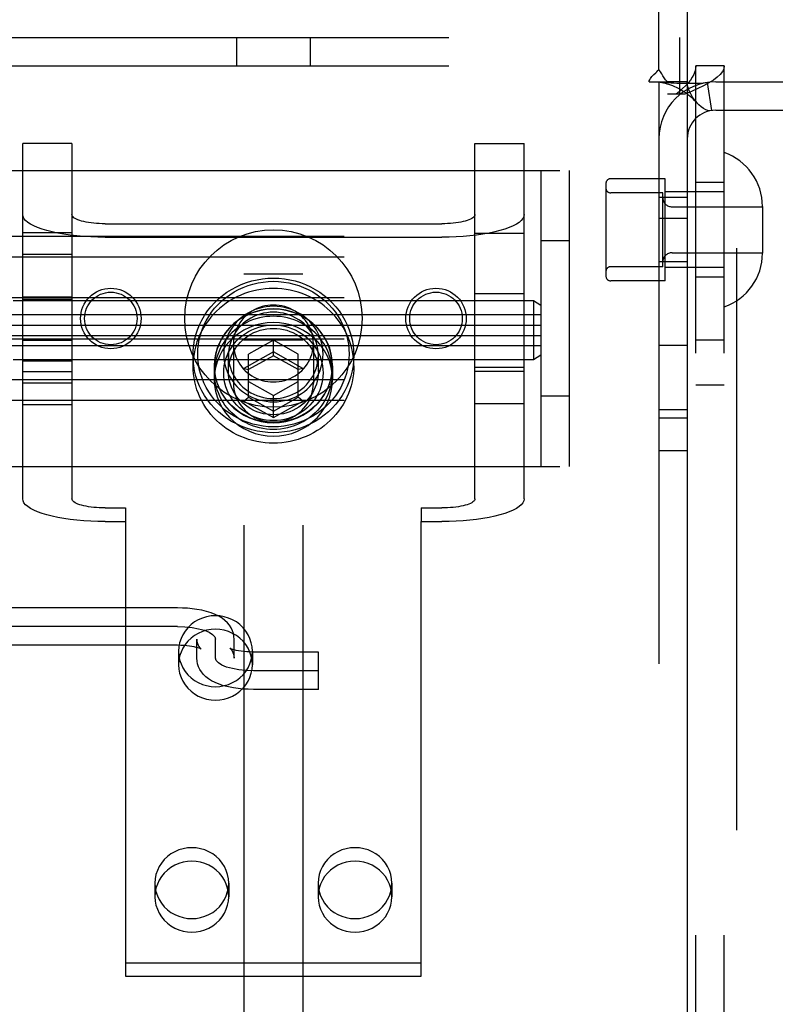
# Model space of a CAD drawing. Header units: inches. Extents: x 0 to 224, y 0 to 145.
# Tile 51 of 89: x 109.11 to 110.71, y 52.38 to 54.46. Entities that reach past the tile are written whole.
import ezdxf

# ---------------------------------------------------------------- set-up
doc = ezdxf.new("R2010")
doc.units = ezdxf.units.IN
doc.header["$LTSCALE"] = 12.302632
doc.header["$MEASUREMENT"] = 0
doc.linetypes.add('HIDDEN', pattern=[0.2, 0.1, -0.1])
doc.layers.add('DEFAULT_2', color=8, linetype='HIDDEN')
doc.layers.add('MAIN_DOOR_ASSEMBLY', color=7, linetype='CONTINUOUS')

msp = doc.modelspace()

# ---------------------------------------------------------------- linework, layer by layer
at = {"layer": 'DEFAULT_2', "color": 8, "linetype": 'HIDDEN'}
for p, q in [((109.5814, 55.8495), (109.5814, 50.5995)), ((109.7064, 55.8495), (109.7064, 50.5995)), ((110.4589, 54.3517), (110.4589, 55.2005)), ((108.7844, 54.4195), (110.5034, 54.4195)), ((109.5659, 54.4195), (109.5659, 54.3595)), ((109.7219, 54.4195), (109.7219, 54.3595)), ((110.5034, 54.2995), (110.5034, 54.4195)), ((108.7844, 54.3595), (110.5034, 54.3595)), ((110.5969, 54.3595), (110.5369, 54.3595)), ((110.5369, 51.2915), (110.5369, 54.3595)), ((110.5969, 51.2915), (110.5969, 54.3595)), ((110.438, 54.3255), (110.4772, 54.3255)), ((110.4589, 54.3255), (110.4589, 51.3255)), ((110.5189, 54.3255), (110.4772, 54.3255)), ((110.5189, 54.3255), (110.5189, 51.3255)), ((110.5611, 54.3242), (110.57, 54.2648)), ((110.5789, 54.3255), (110.9889, 54.3255)), ((110.5139, 54.2995), (110.4769, 54.2995)), ((110.5789, 54.2655), (110.9889, 54.2655)), ((109.2179, 54.1957), (109.1139, 54.1957)), ((109.1139, 53.4444), (109.1139, 54.1957)), ((109.2179, 54.1957), (109.2179, 53.4444)), ((110.0699, 54.1957), (110.1739, 54.1957)), ((110.0699, 53.4444), (110.0699, 54.1957)), ((110.1739, 53.4444), (110.1739, 54.1957)), ((109.0189, 54.138), (110.2689, 54.138)), ((110.2089, 54.138), (110.2089, 53.513)), ((110.2689, 54.138), (110.2689, 53.513)), ((110.3469, 54.111), (110.3469, 53.915)), ((110.4719, 54.121), (110.3569, 54.121)), ((110.4719, 53.905), (110.4719, 54.121)), ((110.5969, 54.113), (110.5369, 54.113)), ((110.4669, 54.091), (110.3569, 54.091)), ((110.4669, 53.935), (110.4669, 54.091)), ((110.5969, 54.093), (110.4719, 54.093)), ((110.5189, 54.081), (110.4589, 54.081)), ((110.4869, 54.0615), (110.6779, 54.0615)), ((110.6779, 54.0625), (110.6779, 53.9635)), ((109.2879, 54.0258), (109.9999, 54.0258)), ((110.5189, 54.0365), (110.4589, 54.0365)), ((109.1139, 54.0073), (109.2179, 54.0073)), ((110.0699, 54.0055), (110.1739, 54.0055)), ((112.2539, 53.9989), (108.7839, 53.9989)), ((109.2879, 53.9972), (109.9999, 53.9972)), ((110.2689, 53.9895), (110.2089, 53.9895)), ((110.4869, 53.9645), (110.6779, 53.9645)), ((112.2539, 53.9553), (108.7839, 53.9553)), ((109.1139, 53.9615), (109.2179, 53.9615)), ((110.5189, 53.945), (110.4589, 53.945)), ((110.4669, 53.935), (110.3569, 53.935)), ((110.5969, 53.933), (110.4719, 53.933)), ((109.7064, 53.9195), (109.5814, 53.9195)), ((110.4719, 53.905), (110.3569, 53.905)), ((110.5969, 53.913), (110.5369, 53.913)), ((112.2539, 53.8692), (108.7839, 53.8692)), ((110.1939, 53.863), (109.0939, 53.863)), ((109.1139, 53.8713), (109.2179, 53.8713)), ((109.2179, 53.8655), (109.1139, 53.8655)), ((110.0699, 53.8785), (110.1739, 53.8785)), ((110.2089, 53.853), (110.1939, 53.863)), ((110.1939, 53.863), (110.1939, 53.738)), ((110.2089, 53.833), (109.0839, 53.833)), ((109.0839, 53.8115), (110.2089, 53.8115)), ((112.2539, 53.7819), (108.7839, 53.7819)), ((109.0839, 53.7895), (110.2089, 53.7895)), ((109.1139, 53.7798), (109.2179, 53.7798)), ((109.7064, 53.7795), (109.5814, 53.7795)), ((109.6439, 53.7796), (109.5914, 53.7504)), ((109.6964, 53.7504), (109.6439, 53.7796)), ((109.6439, 53.7465), (109.6439, 53.7796)), ((110.5969, 53.7795), (110.5369, 53.7795)), ((110.2089, 53.768), (109.0839, 53.768)), ((109.5594, 53.7726), (109.5594, 53.6885)), ((109.6439, 53.7548), (109.5814, 53.7201)), ((109.7064, 53.7201), (109.6439, 53.7548)), ((109.7284, 53.7726), (109.7284, 53.6885)), ((110.5189, 53.7685), (110.4589, 53.7685)), ((110.1939, 53.738), (109.0939, 53.738)), ((109.2179, 53.7355), (109.1139, 53.7355)), ((109.4739, 53.7255), (109.4739, 53.7475)), ((109.5489, 53.7133), (109.5489, 53.7475)), ((109.5914, 53.6591), (109.5914, 53.7504)), ((109.6439, 53.7465), (109.5914, 53.7174)), ((109.6964, 53.7174), (109.6439, 53.7465)), ((109.6964, 53.6591), (109.6964, 53.7504)), ((109.7389, 53.7133), (109.7389, 53.7475)), ((109.8139, 53.7255), (109.8139, 53.7475)), ((110.2089, 53.748), (110.1939, 53.738)), ((109.1139, 53.7134), (109.2179, 53.7134)), ((109.5189, 53.7255), (109.5189, 53.6968)), ((109.5194, 53.7106), (109.5194, 53.7255)), ((109.5814, 53.7201), (109.5914, 53.7174)), ((109.7064, 53.7201), (109.6964, 53.7174)), ((109.7684, 53.7106), (109.7684, 53.7255)), ((109.7689, 53.7255), (109.7689, 53.6968)), ((110.0699, 53.7225), (110.1739, 53.7225)), ((110.1739, 53.7134), (110.0699, 53.7134)), ((112.2539, 53.6957), (108.7839, 53.6957)), ((109.1139, 53.6895), (109.2179, 53.6895)), ((109.5914, 53.6922), (109.6439, 53.663)), ((109.6439, 53.663), (109.6964, 53.6922)), ((110.5969, 53.6845), (110.5369, 53.6845)), ((112.2539, 53.6521), (108.7839, 53.6521)), ((109.5814, 53.6508), (109.5914, 53.6591)), ((109.5814, 53.6508), (109.6439, 53.6161)), ((109.5914, 53.6591), (109.6439, 53.6299)), ((109.6439, 53.6161), (109.6439, 53.663)), ((109.6439, 53.6299), (109.6964, 53.6591)), ((109.6439, 53.6161), (109.7064, 53.6508)), ((109.7064, 53.6508), (109.6964, 53.6591)), ((110.2689, 53.6615), (110.2089, 53.6615)), ((109.1139, 53.6438), (109.2179, 53.6438)), ((110.0699, 53.6455), (110.1739, 53.6455)), ((110.5189, 53.6325), (110.4589, 53.6325)), ((110.5189, 53.6145), (110.4589, 53.6145)), ((110.5189, 53.5455), (110.4589, 53.5455)), ((109.0189, 53.513), (110.2689, 53.513)), ((109.2879, 53.4251), (109.3314, 53.4251)), ((109.3314, 53.4251), (109.3314, 53.3964)), ((109.9564, 53.4251), (109.9999, 53.4251)), ((109.9564, 53.4251), (109.9564, 53.3964)), ((109.2879, 53.3964), (109.3314, 53.3964)), ((109.3314, 53.3964), (109.3314, 52.4351)), ((109.9564, 53.3964), (109.9999, 53.3964)), ((109.9564, 52.4351), (109.9564, 53.3964)), ((109.4414, 53.2137), (109.0489, 53.2137)), ((109.4414, 53.1742), (109.0489, 53.1742)), ((109.4414, 53.1347), (109.0489, 53.1347)), ((109.4819, 53.1076), (109.4819, 53.1476)), ((109.5214, 53.1076), (109.5214, 53.1476)), ((109.5609, 53.1076), (109.5609, 53.1476)), ((109.4434, 53.1223), (109.4434, 53.0936)), ((109.5994, 53.1223), (109.5994, 53.0936)), ((109.7394, 53.1205), (109.6014, 53.1205)), ((109.7394, 53.0415), (109.7394, 53.1205)), ((109.7394, 53.081), (109.6014, 53.081)), ((109.7394, 53.0415), (109.6014, 53.0415)), ((109.3934, 52.632), (109.3934, 52.6033)), ((109.5494, 52.632), (109.5494, 52.6033)), ((109.7384, 52.632), (109.7384, 52.6033)), ((109.8944, 52.632), (109.8944, 52.6033)), ((109.3314, 52.4638), (109.9564, 52.4638)), ((109.3314, 52.4351), (109.9564, 52.4351))]:
    msp.add_line(p, q, dxfattribs=at)
for points in [[(110.5369, 54.3595), (110.5364, 54.3535), (110.535, 54.3475), (110.5327, 54.3415), (110.5295, 54.3355), (110.5254, 54.3295), (110.5206, 54.3235), (110.5151, 54.3175), (110.509, 54.3115), (110.5024, 54.3055), (110.4954, 54.2995)], [(110.5969, 54.3595), (110.5959, 54.3535), (110.5931, 54.3475), (110.5884, 54.3415), (110.582, 54.3355), (110.574, 54.3295), (110.5643, 54.3235), (110.5534, 54.3175), (110.5412, 54.3115), (110.528, 54.3055), (110.5139, 54.2995)], [(110.438, 54.3255), (110.4386, 54.3279), (110.4395, 54.3302), (110.4408, 54.3327), (110.4424, 54.335), (110.4441, 54.3371), (110.446, 54.339), (110.448, 54.3409)], [(110.448, 54.3409), (110.4524, 54.345), (110.4547, 54.3471), (110.4569, 54.3494), (110.4589, 54.3517)], [(110.4674, 54.3383), (110.4649, 54.3424), (110.4635, 54.3447), (110.462, 54.3471), (110.4604, 54.3494), (110.4589, 54.3517)], [(110.4772, 54.3255), (110.475, 54.3279), (110.4731, 54.3301), (110.4715, 54.3323), (110.47, 54.3344), (110.4687, 54.3363), (110.4674, 54.3383)], [(110.4619, 54.3249), (110.4607, 54.325), (110.4593, 54.3253), (110.4589, 54.3255)], [(110.5611, 54.3242), (110.5526, 54.3232), (110.5436, 54.3225), (110.5346, 54.3222), (110.5259, 54.322), (110.5176, 54.322), (110.51, 54.3221), (110.503, 54.3223), (110.4965, 54.3225), (110.4904, 54.3228), (110.4846, 54.3231), (110.4791, 54.3234), (110.4741, 54.3237), (110.4696, 54.3241), (110.4659, 54.3244), (110.4629, 54.3247), (110.4613, 54.3249)], [(110.4619, 54.3249), (110.465, 54.3244), (110.4684, 54.3237), (110.472, 54.3228), (110.4757, 54.3218), (110.4795, 54.3207), (110.4835, 54.3193), (110.4875, 54.3178), (110.4916, 54.3161), (110.4957, 54.3142), (110.4998, 54.3122), (110.5039, 54.3099), (110.508, 54.3075), (110.5121, 54.3049), (110.5162, 54.3021), (110.5203, 54.299), (110.5243, 54.2958), (110.5283, 54.2923), (110.5323, 54.2886), (110.5362, 54.2845), (110.5389, 54.2816)], [(110.5389, 54.2816), (110.5384, 54.2822), (110.534, 54.2876), (110.5299, 54.2936), (110.5263, 54.3), (110.5231, 54.3067), (110.5208, 54.3134), (110.5194, 54.3197), (110.5189, 54.3255)], [(110.57, 54.2648), (110.5665, 54.2647), (110.5625, 54.2653), (110.5579, 54.2668), (110.5529, 54.2694), (110.5479, 54.2729), (110.543, 54.2773), (110.5389, 54.2816)], [(109.2879, 53.9972), (109.2727, 53.9974), (109.2577, 53.9979), (109.2428, 53.9988), (109.2284, 54.0001), (109.2143, 54.0017), (109.2009, 54.0036), (109.1881, 54.0059), (109.176, 54.0084), (109.1648, 54.0112), (109.1546, 54.0143), (109.1453, 54.0176), (109.1372, 54.0212), (109.1302, 54.0249), (109.1244, 54.0287), (109.1198, 54.0327), (109.1165, 54.0368), (109.1145, 54.0409), (109.1139, 54.0451)], [(109.2879, 54.0258), (109.2818, 54.0259), (109.2757, 54.0261), (109.2698, 54.0265), (109.2639, 54.027), (109.2583, 54.0277), (109.2529, 54.0284), (109.2477, 54.0293), (109.2429, 54.0304), (109.2384, 54.0315), (109.2343, 54.0327), (109.2305, 54.0341), (109.2273, 54.0355), (109.2244, 54.037), (109.2221, 54.0385), (109.2203, 54.0401), (109.2189, 54.0418), (109.2181, 54.0435), (109.2179, 54.0451)], [(110.0699, 54.0451), (110.0696, 54.0435), (110.0688, 54.0418), (110.0675, 54.0401), (110.0657, 54.0385), (110.0633, 54.037), (110.0605, 54.0355), (110.0572, 54.0341), (110.0535, 54.0327), (110.0494, 54.0315), (110.0449, 54.0304), (110.04, 54.0293), (110.0349, 54.0284), (110.0295, 54.0277), (110.0238, 54.027), (110.018, 54.0265), (110.012, 54.0261), (110.006, 54.0259), (109.9999, 54.0258)], [(110.1739, 54.0451), (110.1732, 54.0409), (110.1712, 54.0368), (110.1679, 54.0327), (110.1634, 54.0287), (110.1576, 54.0249), (110.1506, 54.0212), (110.1424, 54.0176), (110.1332, 54.0143), (110.1229, 54.0112), (110.1117, 54.0084), (110.0997, 54.0059), (110.0869, 54.0036), (110.0734, 54.0017), (110.0594, 54.0001), (110.0449, 53.9988), (110.0301, 53.9979), (110.0151, 53.9974), (109.9999, 53.9972)], [(109.4739, 53.7475), (109.4743, 53.7585), (109.4754, 53.7694), (109.4773, 53.7803), (109.4801, 53.7911), (109.4835, 53.8018), (109.4878, 53.8122), (109.4927, 53.8223), (109.4984, 53.8321), (109.5048, 53.8415), (109.5118, 53.8504), (109.5194, 53.8588), (109.5276, 53.8667), (109.5364, 53.8741), (109.5456, 53.8809), (109.5554, 53.887), (109.5655, 53.8925), (109.576, 53.8973), (109.5868, 53.9014), (109.5979, 53.9048), (109.6092, 53.9075), (109.6207, 53.9094), (109.6322, 53.9105), (109.6439, 53.9109), (109.6555, 53.9105), (109.6671, 53.9094), (109.6785, 53.9075), (109.6898, 53.9048), (109.7009, 53.9014), (109.7117, 53.8973), (109.7222, 53.8925), (109.7324, 53.887), (109.7421, 53.8809), (109.7514, 53.8741), (109.7601, 53.8667), (109.7683, 53.8588), (109.776, 53.8504), (109.783, 53.8415), (109.7893, 53.8321), (109.795, 53.8223), (109.8, 53.8122), (109.8042, 53.8018), (109.8077, 53.7911), (109.8104, 53.7803), (109.8123, 53.7694), (109.8135, 53.7585), (109.8139, 53.7475)], [(109.4839, 53.7503), (109.4842, 53.7606), (109.4853, 53.7709), (109.4871, 53.7812), (109.4897, 53.7913), (109.493, 53.8013), (109.4969, 53.8111), (109.5016, 53.8207), (109.507, 53.8299), (109.513, 53.8387), (109.5196, 53.8471), (109.5267, 53.855), (109.5345, 53.8625), (109.5427, 53.8694), (109.5514, 53.8758), (109.5606, 53.8816), (109.5701, 53.8867), (109.58, 53.8913), (109.5902, 53.8951), (109.6006, 53.8983), (109.6113, 53.9008), (109.622, 53.9026), (109.6329, 53.9037), (109.6439, 53.9041), (109.6548, 53.9037), (109.6657, 53.9026), (109.6765, 53.9008), (109.6871, 53.8983), (109.6976, 53.8951), (109.7078, 53.8913), (109.7176, 53.8867), (109.7272, 53.8816), (109.7363, 53.8758), (109.745, 53.8694), (109.7533, 53.8625), (109.761, 53.855), (109.7682, 53.8471), (109.7748, 53.8387), (109.7808, 53.8299), (109.7861, 53.8207), (109.7908, 53.8111), (109.7948, 53.8013), (109.7981, 53.7913), (109.8006, 53.7812), (109.8024, 53.7709), (109.8035, 53.7606), (109.8039, 53.7503)], [(109.8139, 53.7255), (109.8136, 53.734), (109.8129, 53.7425), (109.8118, 53.751), (109.8102, 53.7594), (109.8081, 53.7677), (109.8056, 53.7759), (109.8026, 53.784), (109.7992, 53.7919), (109.7953, 53.7996), (109.7911, 53.8072), (109.7865, 53.8145), (109.7814, 53.8215), (109.776, 53.8283), (109.7702, 53.8348), (109.7641, 53.841), (109.7576, 53.8469), (109.7509, 53.8524), (109.7438, 53.8577), (109.7365, 53.8625), (109.7289, 53.867), (109.7211, 53.8711), (109.713, 53.8747), (109.7048, 53.878), (109.6964, 53.8809), (109.6879, 53.8833), (109.6792, 53.8853), (109.6705, 53.8869), (109.6616, 53.888), (109.6528, 53.8886), (109.6439, 53.8889), (109.635, 53.8886), (109.6261, 53.888), (109.6173, 53.8869), (109.6085, 53.8853), (109.5999, 53.8833), (109.5913, 53.8809), (109.583, 53.878), (109.5747, 53.8747), (109.5667, 53.8711), (109.5589, 53.867), (109.5513, 53.8625), (109.544, 53.8577), (109.5369, 53.8524), (109.5301, 53.8469), (109.5237, 53.841), (109.5175, 53.8348), (109.5118, 53.8283), (109.5063, 53.8215), (109.5013, 53.8145), (109.4967, 53.8072), (109.4924, 53.7996), (109.4886, 53.7919), (109.4852, 53.784), (109.4822, 53.7759), (109.4797, 53.7677), (109.4776, 53.7594), (109.476, 53.751), (109.4748, 53.7425), (109.4741, 53.734), (109.4739, 53.7255)], [(109.7689, 53.7255), (109.7682, 53.7381), (109.7661, 53.7504), (109.7628, 53.7626), (109.7581, 53.7743), (109.7521, 53.7855), (109.745, 53.7961), (109.7368, 53.8058), (109.7275, 53.8147), (109.7173, 53.8227), (109.7064, 53.8295), (109.6947, 53.8352), (109.6825, 53.8397), (109.6699, 53.843), (109.6569, 53.845), (109.6439, 53.8456), (109.6308, 53.845), (109.6179, 53.843), (109.6053, 53.8397), (109.593, 53.8352), (109.5814, 53.8295), (109.5704, 53.8227), (109.5602, 53.8147), (109.551, 53.8058), (109.5428, 53.7961), (109.5356, 53.7855), (109.5297, 53.7743), (109.525, 53.7626), (109.5216, 53.7504), (109.5196, 53.7381), (109.5189, 53.7255)], [(109.7684, 53.7255), (109.7681, 53.7327), (109.7675, 53.7399), (109.7663, 53.747), (109.7648, 53.7541), (109.7627, 53.7611), (109.7603, 53.7679), (109.7574, 53.7746), (109.7541, 53.7811), (109.7504, 53.7874), (109.7463, 53.7934), (109.7419, 53.7993), (109.7371, 53.8048), (109.7319, 53.8101), (109.7264, 53.815), (109.7207, 53.8197), (109.7146, 53.8239), (109.7083, 53.8279), (109.7017, 53.8314), (109.695, 53.8346), (109.688, 53.8374), (109.6809, 53.8397), (109.6737, 53.8417), (109.6663, 53.8432), (109.6589, 53.8443), (109.6514, 53.8449), (109.6439, 53.8451), (109.6364, 53.8449), (109.6289, 53.8443), (109.6214, 53.8432), (109.6141, 53.8417), (109.6068, 53.8397), (109.5997, 53.8374), (109.5928, 53.8346), (109.586, 53.8314), (109.5795, 53.8279), (109.5732, 53.8239), (109.5671, 53.8197), (109.5613, 53.815), (109.5558, 53.8101), (109.5507, 53.8048), (109.5459, 53.7993), (109.5414, 53.7934), (109.5373, 53.7874), (109.5336, 53.7811), (109.5303, 53.7746), (109.5275, 53.7679), (109.525, 53.7611), (109.523, 53.7541), (109.5214, 53.747), (109.5203, 53.7399), (109.5196, 53.7327), (109.5194, 53.7255)], [(109.7489, 53.7503), (109.7486, 53.7576), (109.7478, 53.765), (109.7463, 53.7723), (109.7443, 53.7796), (109.7417, 53.7868), (109.7386, 53.7938), (109.7349, 53.8005), (109.7307, 53.807), (109.7261, 53.8131), (109.7209, 53.8188), (109.7154, 53.8242), (109.7095, 53.8291), (109.7031, 53.8336), (109.6965, 53.8376), (109.6895, 53.8412), (109.6823, 53.8442), (109.6749, 53.8467), (109.6673, 53.8487), (109.6595, 53.8501), (109.6517, 53.8509), (109.6439, 53.8512), (109.636, 53.8509), (109.6282, 53.8501), (109.6205, 53.8486), (109.6129, 53.8467), (109.6054, 53.8442), (109.5982, 53.8411), (109.5913, 53.8376), (109.5846, 53.8336), (109.5783, 53.8291), (109.5723, 53.8241), (109.5668, 53.8188), (109.5617, 53.8131), (109.557, 53.807), (109.5528, 53.8005), (109.5491, 53.7938), (109.546, 53.7868), (109.5434, 53.7796), (109.5414, 53.7723), (109.54, 53.765), (109.5392, 53.7576), (109.5389, 53.7503)], [(109.7389, 53.7475), (109.7386, 53.7542), (109.7379, 53.7608), (109.7366, 53.7675), (109.7348, 53.7741), (109.7324, 53.7806), (109.7296, 53.7869), (109.7263, 53.793), (109.7225, 53.7988), (109.7182, 53.8043), (109.7136, 53.8095), (109.7086, 53.8144), (109.7032, 53.8188), (109.6975, 53.8229), (109.6915, 53.8265), (109.6852, 53.8297), (109.6787, 53.8325), (109.6719, 53.8348), (109.6651, 53.8365), (109.6581, 53.8378), (109.651, 53.8386), (109.6439, 53.8388), (109.6368, 53.8386), (109.6297, 53.8378), (109.6227, 53.8365), (109.6158, 53.8347), (109.6091, 53.8325), (109.6026, 53.8297), (109.5963, 53.8265), (109.5903, 53.8229), (109.5845, 53.8188), (109.5792, 53.8144), (109.5741, 53.8095), (109.5695, 53.8043), (109.5653, 53.7988), (109.5615, 53.793), (109.5582, 53.7869), (109.5553, 53.7806), (109.553, 53.7741), (109.5512, 53.7675), (109.5499, 53.7608), (109.5491, 53.7541), (109.5489, 53.7475)], [(109.6439, 53.8538), (109.6379, 53.8536), (109.6319, 53.853), (109.6259, 53.852), (109.6201, 53.8505), (109.6144, 53.8487), (109.6088, 53.8465), (109.6034, 53.8439), (109.5982, 53.8409), (109.5932, 53.8376), (109.5885, 53.834), (109.5841, 53.83), (109.58, 53.8258), (109.5762, 53.8213), (109.5728, 53.8165), (109.5697, 53.8115), (109.567, 53.8063), (109.5647, 53.801), (109.5628, 53.7955), (109.5613, 53.7899), (109.5602, 53.7841), (109.5596, 53.7784), (109.5594, 53.7726)], [(109.7284, 53.7726), (109.7282, 53.7784), (109.7275, 53.7841), (109.7264, 53.7899), (109.725, 53.7955), (109.723, 53.801), (109.7207, 53.8063), (109.718, 53.8115), (109.715, 53.8165), (109.7115, 53.8213), (109.7077, 53.8258), (109.7036, 53.83), (109.6992, 53.834), (109.6945, 53.8376), (109.6896, 53.8409), (109.6844, 53.8439), (109.679, 53.8465), (109.6734, 53.8487), (109.6677, 53.8505), (109.6618, 53.852), (109.6559, 53.853), (109.6499, 53.8536), (109.6439, 53.8538)], [(109.7684, 53.7106), (109.7681, 53.7178), (109.7675, 53.725), (109.7663, 53.7321), (109.7648, 53.7392), (109.7627, 53.7462), (109.7603, 53.753), (109.7574, 53.7597), (109.7541, 53.7662), (109.7504, 53.7725), (109.7463, 53.7786), (109.7419, 53.7844), (109.7371, 53.7899), (109.7319, 53.7952), (109.7264, 53.8001), (109.7207, 53.8048), (109.7146, 53.8091), (109.7083, 53.813), (109.7017, 53.8165), (109.695, 53.8197), (109.688, 53.8225), (109.6809, 53.8248), (109.6737, 53.8268), (109.6663, 53.8283), (109.6589, 53.8294), (109.6514, 53.83), (109.6439, 53.8302), (109.6364, 53.83), (109.6289, 53.8294), (109.6214, 53.8283), (109.6141, 53.8268), (109.6068, 53.8248), (109.5997, 53.8225), (109.5928, 53.8197), (109.586, 53.8165), (109.5795, 53.813), (109.5732, 53.8091), (109.5671, 53.8048), (109.5613, 53.8001), (109.5558, 53.7952), (109.5507, 53.7899), (109.5459, 53.7844), (109.5414, 53.7786), (109.5373, 53.7725), (109.5336, 53.7662), (109.5303, 53.7597), (109.5275, 53.753), (109.525, 53.7462), (109.523, 53.7392), (109.5214, 53.7321), (109.5203, 53.725), (109.5196, 53.7178), (109.5194, 53.7106)], [(109.7689, 53.6968), (109.7682, 53.7094), (109.7661, 53.7218), (109.7628, 53.7339), (109.7581, 53.7457), (109.7521, 53.7569), (109.745, 53.7674), (109.7368, 53.7772), (109.7275, 53.7861), (109.7173, 53.794), (109.7064, 53.8008), (109.6947, 53.8065), (109.6825, 53.8111), (109.6699, 53.8143), (109.6569, 53.8163), (109.6439, 53.8169), (109.6308, 53.8163), (109.6179, 53.8143), (109.6053, 53.8111), (109.593, 53.8065), (109.5814, 53.8008), (109.5704, 53.794), (109.5602, 53.7861), (109.551, 53.7772), (109.5428, 53.7674), (109.5356, 53.7569), (109.5297, 53.7457), (109.525, 53.7339), (109.5216, 53.7218), (109.5196, 53.7094), (109.5189, 53.6968)], [(109.5389, 53.7106), (109.5392, 53.7179), (109.54, 53.7253), (109.5414, 53.7326), (109.5434, 53.7399), (109.546, 53.7471), (109.5491, 53.7541), (109.5528, 53.7608), (109.557, 53.7673), (109.5617, 53.7734), (109.5668, 53.7791), (109.5723, 53.7845), (109.5783, 53.7894), (109.5846, 53.7939), (109.5913, 53.7979), (109.5982, 53.8015), (109.6054, 53.8045), (109.6129, 53.807), (109.6205, 53.809), (109.6282, 53.8104), (109.636, 53.8112), (109.6439, 53.8115), (109.6517, 53.8112), (109.6595, 53.8104), (109.6673, 53.809), (109.6749, 53.807), (109.6823, 53.8045), (109.6895, 53.8015), (109.6965, 53.7979), (109.7031, 53.7939), (109.7095, 53.7894), (109.7154, 53.7845), (109.7209, 53.7791), (109.7261, 53.7734), (109.7307, 53.7673), (109.7349, 53.7608), (109.7386, 53.7541), (109.7417, 53.7471), (109.7443, 53.74), (109.7463, 53.7327), (109.7478, 53.7253), (109.7486, 53.7179), (109.7489, 53.7106)], [(109.5489, 53.7133), (109.5491, 53.72), (109.5499, 53.7266), (109.5512, 53.7333), (109.553, 53.7399), (109.5553, 53.7464), (109.5582, 53.7527), (109.5615, 53.7588), (109.5653, 53.7646), (109.5695, 53.7701), (109.5741, 53.7753), (109.5792, 53.7802), (109.5845, 53.7846), (109.5903, 53.7887), (109.5963, 53.7923), (109.6026, 53.7956), (109.6091, 53.7983), (109.6158, 53.8006), (109.6227, 53.8023), (109.6297, 53.8036), (109.6368, 53.8044), (109.6439, 53.8046), (109.651, 53.8044), (109.6581, 53.8036), (109.6651, 53.8023), (109.6719, 53.8006), (109.6787, 53.7983), (109.6852, 53.7956), (109.6915, 53.7924), (109.6975, 53.7887), (109.7032, 53.7846), (109.7086, 53.7802), (109.7136, 53.7753), (109.7182, 53.7702), (109.7225, 53.7646), (109.7263, 53.7588), (109.7296, 53.7527), (109.7324, 53.7464), (109.7348, 53.7399), (109.7366, 53.7333), (109.7379, 53.7266), (109.7386, 53.72), (109.7389, 53.7133)], [(109.5594, 53.7726), (109.5596, 53.7668), (109.5602, 53.761), (109.5613, 53.7553), (109.5628, 53.7497), (109.5647, 53.7442), (109.567, 53.7388), (109.5697, 53.7337), (109.5728, 53.7287), (109.5762, 53.7239), (109.58, 53.7194), (109.5841, 53.7151), (109.5885, 53.7112), (109.5932, 53.7076), (109.5982, 53.7043), (109.6034, 53.7013), (109.6088, 53.6987), (109.6144, 53.6965), (109.6201, 53.6946), (109.6259, 53.6932), (109.6319, 53.6922), (109.6379, 53.6916), (109.6439, 53.6914)], [(109.6439, 53.6914), (109.6499, 53.6916), (109.6559, 53.6922), (109.6618, 53.6932), (109.6677, 53.6946), (109.6734, 53.6965), (109.679, 53.6987), (109.6844, 53.7013), (109.6896, 53.7043), (109.6945, 53.7076), (109.6992, 53.7112), (109.7036, 53.7151), (109.7077, 53.7194), (109.7115, 53.7239), (109.715, 53.7287), (109.718, 53.7337), (109.7207, 53.7388), (109.723, 53.7442), (109.725, 53.7497), (109.7264, 53.7553), (109.7275, 53.761), (109.7282, 53.7668), (109.7284, 53.7726)], [(109.8139, 53.7475), (109.8135, 53.7365), (109.8123, 53.7256), (109.8104, 53.7147), (109.8077, 53.7039), (109.8042, 53.6932), (109.8, 53.6828), (109.795, 53.6727), (109.7893, 53.6629), (109.783, 53.6535), (109.776, 53.6446), (109.7683, 53.6362), (109.7601, 53.6283), (109.7514, 53.6209), (109.7421, 53.6141), (109.7324, 53.608), (109.7223, 53.6025), (109.7118, 53.5977), (109.7009, 53.5936), (109.6898, 53.5902), (109.6785, 53.5875), (109.6671, 53.5856), (109.6555, 53.5845), (109.6439, 53.5841), (109.6323, 53.5845), (109.6207, 53.5856), (109.6092, 53.5875), (109.5979, 53.5902), (109.5868, 53.5936), (109.576, 53.5977), (109.5655, 53.6025), (109.5554, 53.608), (109.5457, 53.6141), (109.5364, 53.6209), (109.5276, 53.6283), (109.5194, 53.6362), (109.5118, 53.6446), (109.5048, 53.6535), (109.4984, 53.6629), (109.4927, 53.6727), (109.4878, 53.6828), (109.4835, 53.6932), (109.4801, 53.7039), (109.4773, 53.7147), (109.4754, 53.7256), (109.4743, 53.7365), (109.4739, 53.7475)], [(109.8039, 53.7503), (109.8035, 53.7399), (109.8024, 53.7296), (109.8006, 53.7194), (109.7981, 53.7092), (109.7948, 53.6992), (109.7908, 53.6894), (109.7861, 53.6799), (109.7808, 53.6707), (109.7748, 53.6618), (109.7682, 53.6534), (109.761, 53.6455), (109.7533, 53.638), (109.745, 53.6311), (109.7363, 53.6247), (109.7272, 53.6189), (109.7176, 53.6138), (109.7078, 53.6092), (109.6976, 53.6054), (109.6871, 53.6022), (109.6765, 53.5997), (109.6657, 53.5979), (109.6548, 53.5968), (109.6439, 53.5965), (109.6329, 53.5968), (109.622, 53.5979), (109.6113, 53.5997), (109.6006, 53.6022), (109.5902, 53.6054), (109.58, 53.6092), (109.5701, 53.6138), (109.5606, 53.6189), (109.5514, 53.6247), (109.5427, 53.6311), (109.5345, 53.638), (109.5268, 53.6455), (109.5196, 53.6534), (109.513, 53.6618), (109.507, 53.6706), (109.5016, 53.6798), (109.4969, 53.6894), (109.493, 53.6992), (109.4897, 53.7092), (109.4871, 53.7194), (109.4853, 53.7296), (109.4842, 53.7399), (109.4839, 53.7503)], [(109.5389, 53.7503), (109.5392, 53.7429), (109.54, 53.7355), (109.5414, 53.7282), (109.5434, 53.7209), (109.546, 53.7137), (109.5491, 53.7067), (109.5528, 53.7), (109.557, 53.6935), (109.5617, 53.6874), (109.5668, 53.6817), (109.5724, 53.6764), (109.5783, 53.6714), (109.5846, 53.6669), (109.5913, 53.6629), (109.5982, 53.6594), (109.6054, 53.6563), (109.6129, 53.6538), (109.6205, 53.6519), (109.6282, 53.6505), (109.636, 53.6496), (109.6439, 53.6493), (109.6517, 53.6496), (109.6596, 53.6505), (109.6673, 53.6519), (109.6749, 53.6538), (109.6823, 53.6563), (109.6895, 53.6594), (109.6965, 53.6629), (109.7031, 53.6669), (109.7095, 53.6714), (109.7154, 53.6764), (109.721, 53.6817), (109.7261, 53.6875), (109.7307, 53.6936), (109.7349, 53.7), (109.7386, 53.7067), (109.7418, 53.7137), (109.7443, 53.7209), (109.7463, 53.7282), (109.7478, 53.7355), (109.7486, 53.7429), (109.7489, 53.7503)], [(109.5489, 53.7475), (109.5491, 53.7409), (109.5499, 53.7342), (109.5512, 53.7275), (109.553, 53.7209), (109.5553, 53.7144), (109.5582, 53.7081), (109.5615, 53.702), (109.5653, 53.6962), (109.5695, 53.6907), (109.5742, 53.6855), (109.5792, 53.6806), (109.5845, 53.6762), (109.5903, 53.6721), (109.5963, 53.6685), (109.6026, 53.6653), (109.6091, 53.6625), (109.6158, 53.6603), (109.6227, 53.6585), (109.6297, 53.6572), (109.6368, 53.6564), (109.6439, 53.6562), (109.651, 53.6564), (109.6581, 53.6572), (109.6651, 53.6585), (109.6719, 53.6603), (109.6787, 53.6625), (109.6852, 53.6653), (109.6915, 53.6685), (109.6975, 53.6721), (109.7032, 53.6762), (109.7086, 53.6806), (109.7136, 53.6855), (109.7182, 53.6907), (109.7225, 53.6962), (109.7263, 53.702), (109.7296, 53.7081), (109.7324, 53.7144), (109.7348, 53.7209), (109.7366, 53.7275), (109.7379, 53.7342), (109.7386, 53.7409), (109.7389, 53.7475)], [(109.8139, 53.7255), (109.8136, 53.7169), (109.8129, 53.7084), (109.8118, 53.6999), (109.8102, 53.6915), (109.8081, 53.6832), (109.8056, 53.675), (109.8026, 53.6669), (109.7992, 53.659), (109.7953, 53.6513), (109.7911, 53.6437), (109.7865, 53.6364), (109.7814, 53.6294), (109.776, 53.6226), (109.7702, 53.6161), (109.7641, 53.6099), (109.7576, 53.604), (109.7509, 53.5985), (109.7438, 53.5932), (109.7365, 53.5884), (109.7289, 53.5839), (109.7211, 53.5798), (109.713, 53.5762), (109.7048, 53.5729), (109.6964, 53.57), (109.6879, 53.5676), (109.6792, 53.5656), (109.6705, 53.564), (109.6616, 53.5629), (109.6528, 53.5623), (109.6439, 53.562), (109.635, 53.5623), (109.6261, 53.5629), (109.6173, 53.564), (109.6085, 53.5656), (109.5999, 53.5676), (109.5913, 53.57), (109.583, 53.5729), (109.5747, 53.5762), (109.5667, 53.5798), (109.5589, 53.5839), (109.5513, 53.5884), (109.544, 53.5932), (109.5369, 53.5985), (109.5301, 53.604), (109.5237, 53.6099), (109.5175, 53.6161), (109.5118, 53.6226), (109.5063, 53.6294), (109.5013, 53.6364), (109.4967, 53.6437), (109.4924, 53.6513), (109.4886, 53.659), (109.4852, 53.6669), (109.4822, 53.675), (109.4797, 53.6832), (109.4776, 53.6915), (109.476, 53.6999), (109.4748, 53.7084), (109.4741, 53.7169), (109.4739, 53.7255)], [(109.5189, 53.7255), (109.5196, 53.7128), (109.5216, 53.7005), (109.525, 53.6883), (109.5297, 53.6766), (109.5356, 53.6654), (109.5428, 53.6548), (109.551, 53.6451), (109.5602, 53.6362), (109.5704, 53.6282), (109.5814, 53.6214), (109.593, 53.6157), (109.6053, 53.6112), (109.6179, 53.6079), (109.6308, 53.606), (109.6439, 53.6053), (109.6569, 53.606), (109.6699, 53.6079), (109.6825, 53.6112), (109.6947, 53.6157), (109.7064, 53.6214), (109.7173, 53.6282), (109.7275, 53.6362), (109.7368, 53.6451), (109.745, 53.6548), (109.7521, 53.6654), (109.7581, 53.6766), (109.7628, 53.6883), (109.7661, 53.7005), (109.7682, 53.7128), (109.7689, 53.7255)], [(109.7684, 53.7255), (109.7681, 53.7182), (109.7675, 53.711), (109.7663, 53.7039), (109.7648, 53.6968), (109.7627, 53.6898), (109.7603, 53.683), (109.7574, 53.6763), (109.7541, 53.6698), (109.7504, 53.6635), (109.7463, 53.6575), (109.7419, 53.6516), (109.7371, 53.6461), (109.7319, 53.6408), (109.7264, 53.6359), (109.7207, 53.6312), (109.7146, 53.627), (109.7083, 53.623), (109.7017, 53.6195), (109.695, 53.6163), (109.688, 53.6136), (109.6809, 53.6112), (109.6737, 53.6093), (109.6663, 53.6077), (109.6589, 53.6066), (109.6514, 53.606), (109.6439, 53.6058), (109.6364, 53.606), (109.6289, 53.6066), (109.6214, 53.6077), (109.6141, 53.6093), (109.6068, 53.6112), (109.5997, 53.6136), (109.5928, 53.6163), (109.586, 53.6195), (109.5795, 53.623), (109.5732, 53.627), (109.5671, 53.6312), (109.5613, 53.6359), (109.5558, 53.6408), (109.5507, 53.6461), (109.5459, 53.6516), (109.5414, 53.6575), (109.5373, 53.6635), (109.5336, 53.6698), (109.5303, 53.6763), (109.5275, 53.683), (109.525, 53.6898), (109.523, 53.6968), (109.5214, 53.7039), (109.5203, 53.711), (109.5196, 53.7182), (109.5194, 53.7255)], [(109.7389, 53.7133), (109.7386, 53.7067), (109.7379, 53.7), (109.7366, 53.6933), (109.7348, 53.6867), (109.7324, 53.6803), (109.7296, 53.674), (109.7263, 53.6679), (109.7225, 53.662), (109.7182, 53.6565), (109.7136, 53.6513), (109.7086, 53.6465), (109.7032, 53.642), (109.6975, 53.6379), (109.6915, 53.6343), (109.6852, 53.6311), (109.6787, 53.6283), (109.6719, 53.6261), (109.6651, 53.6243), (109.6581, 53.623), (109.651, 53.6223), (109.6439, 53.622), (109.6368, 53.6223), (109.6297, 53.623), (109.6227, 53.6243), (109.6158, 53.6261), (109.6091, 53.6283), (109.6026, 53.6311), (109.5963, 53.6343), (109.5903, 53.6379), (109.5845, 53.642), (109.5792, 53.6465), (109.5742, 53.6513), (109.5695, 53.6565), (109.5653, 53.662), (109.5615, 53.6678), (109.5582, 53.6739), (109.5553, 53.6803), (109.553, 53.6867), (109.5512, 53.6933), (109.5499, 53.7), (109.5491, 53.7067), (109.5489, 53.7133)], [(109.5189, 53.6968), (109.5196, 53.6842), (109.5216, 53.6718), (109.525, 53.6597), (109.5297, 53.6479), (109.5356, 53.6367), (109.5428, 53.6262), (109.551, 53.6164), (109.5602, 53.6075), (109.5704, 53.5996), (109.5814, 53.5927), (109.593, 53.587), (109.6053, 53.5825), (109.6179, 53.5793), (109.6308, 53.5773), (109.6439, 53.5766), (109.6569, 53.5773), (109.6699, 53.5793), (109.6825, 53.5825), (109.6947, 53.587), (109.7064, 53.5927), (109.7173, 53.5996), (109.7275, 53.6075), (109.7368, 53.6164), (109.745, 53.6262), (109.7521, 53.6367), (109.7581, 53.6479), (109.7628, 53.6597), (109.7661, 53.6718), (109.7682, 53.6842), (109.7689, 53.6968)], [(109.7684, 53.7106), (109.7681, 53.7033), (109.7675, 53.6961), (109.7663, 53.689), (109.7648, 53.6819), (109.7627, 53.675), (109.7603, 53.6681), (109.7574, 53.6615), (109.7541, 53.655), (109.7504, 53.6487), (109.7463, 53.6426), (109.7419, 53.6368), (109.7371, 53.6312), (109.7319, 53.6259), (109.7264, 53.621), (109.7207, 53.6164), (109.7146, 53.6121), (109.7083, 53.6081), (109.7017, 53.6046), (109.695, 53.6014), (109.688, 53.5987), (109.6809, 53.5963), (109.6737, 53.5944), (109.6663, 53.5929), (109.6589, 53.5918), (109.6514, 53.5911), (109.6439, 53.5909), (109.6364, 53.5911), (109.6289, 53.5918), (109.6214, 53.5929), (109.6141, 53.5944), (109.6068, 53.5963), (109.5997, 53.5987), (109.5928, 53.6014), (109.586, 53.6046), (109.5795, 53.6081), (109.5732, 53.6121), (109.5671, 53.6164), (109.5613, 53.621), (109.5558, 53.6259), (109.5507, 53.6312), (109.5459, 53.6368), (109.5414, 53.6426), (109.5373, 53.6487), (109.5336, 53.655), (109.5303, 53.6615), (109.5275, 53.6681), (109.525, 53.675), (109.523, 53.6819), (109.5214, 53.689), (109.5203, 53.6961), (109.5196, 53.7033), (109.5194, 53.7106)], [(109.7489, 53.7106), (109.7486, 53.7032), (109.7478, 53.6958), (109.7463, 53.6885), (109.7443, 53.6812), (109.7418, 53.674), (109.7386, 53.6671), (109.7349, 53.6603), (109.7307, 53.6539), (109.7261, 53.6478), (109.721, 53.642), (109.7154, 53.6367), (109.7095, 53.6317), (109.7031, 53.6273), (109.6965, 53.6232), (109.6895, 53.6197), (109.6823, 53.6166), (109.6749, 53.6141), (109.6673, 53.6122), (109.6596, 53.6108), (109.6517, 53.6099), (109.6439, 53.6096), (109.636, 53.6099), (109.6282, 53.6108), (109.6205, 53.6122), (109.6129, 53.6141), (109.6054, 53.6166), (109.5982, 53.6197), (109.5913, 53.6232), (109.5846, 53.6272), (109.5783, 53.6317), (109.5724, 53.6367), (109.5668, 53.642), (109.5617, 53.6478), (109.557, 53.6539), (109.5528, 53.6603), (109.5491, 53.667), (109.546, 53.674), (109.5434, 53.6812), (109.5414, 53.6885), (109.54, 53.6958), (109.5392, 53.7032), (109.5389, 53.7106)], [(109.5594, 53.6885), (109.5596, 53.6821), (109.5604, 53.6758), (109.5617, 53.6695), (109.5635, 53.6634), (109.5658, 53.6574), (109.5685, 53.6515), (109.5718, 53.6459), (109.5755, 53.6406), (109.5796, 53.6356), (109.5841, 53.6309), (109.5889, 53.6265), (109.5941, 53.6225), (109.5997, 53.619), (109.6055, 53.6158), (109.6115, 53.6131), (109.6177, 53.6109), (109.6241, 53.6092), (109.6306, 53.6079), (109.6372, 53.6072), (109.6439, 53.6069)], [(109.6439, 53.6069), (109.6505, 53.6072), (109.6571, 53.6079), (109.6636, 53.6092), (109.67, 53.6109), (109.6763, 53.6131), (109.6823, 53.6158), (109.6881, 53.619), (109.6936, 53.6225), (109.6988, 53.6265), (109.7037, 53.6309), (109.7082, 53.6356), (109.7123, 53.6406), (109.716, 53.6459), (109.7192, 53.6515), (109.722, 53.6573), (109.7243, 53.6633), (109.7261, 53.6695), (109.7273, 53.6758), (109.7281, 53.6821), (109.7284, 53.6885)], [(109.2879, 53.3964), (109.2727, 53.3966), (109.2577, 53.3971), (109.2428, 53.398), (109.2284, 53.3993), (109.2143, 53.4009), (109.2009, 53.4028), (109.1881, 53.4051), (109.176, 53.4076), (109.1648, 53.4104), (109.1546, 53.4135), (109.1453, 53.4168), (109.1372, 53.4204), (109.1302, 53.4241), (109.1244, 53.4279), (109.1198, 53.4319), (109.1165, 53.436), (109.1145, 53.4402), (109.1139, 53.4444)], [(109.2879, 53.4251), (109.2818, 53.4251), (109.2757, 53.4254), (109.2698, 53.4257), (109.2639, 53.4262), (109.2583, 53.4269), (109.2529, 53.4276), (109.2477, 53.4285), (109.2429, 53.4296), (109.2384, 53.4307), (109.2343, 53.4319), (109.2305, 53.4333), (109.2273, 53.4347), (109.2244, 53.4362), (109.2221, 53.4378), (109.2203, 53.4394), (109.2189, 53.441), (109.2181, 53.4427), (109.2179, 53.4444)], [(110.0699, 53.4444), (110.0696, 53.4427), (110.0688, 53.441), (110.0675, 53.4394), (110.0657, 53.4378), (110.0633, 53.4362), (110.0605, 53.4347), (110.0572, 53.4333), (110.0535, 53.4319), (110.0494, 53.4307), (110.0449, 53.4296), (110.04, 53.4285), (110.0349, 53.4276), (110.0295, 53.4269), (110.0238, 53.4262), (110.018, 53.4257), (110.012, 53.4254), (110.006, 53.4251), (109.9999, 53.4251)], [(110.1739, 53.4444), (110.1732, 53.4402), (110.1712, 53.436), (110.1679, 53.4319), (110.1634, 53.4279), (110.1576, 53.4241), (110.1506, 53.4204), (110.1424, 53.4168), (110.1332, 53.4135), (110.1229, 53.4104), (110.1117, 53.4076), (110.0997, 53.4051), (110.0869, 53.4028), (110.0734, 53.4009), (110.0594, 53.3993), (110.0449, 53.398), (110.0301, 53.3971), (110.0151, 53.3966), (109.9999, 53.3964)], [(109.5609, 53.1476), (109.5605, 53.1536), (109.5593, 53.1597), (109.5574, 53.1656), (109.5546, 53.1715), (109.551, 53.1771), (109.5466, 53.1825), (109.5414, 53.1874), (109.5353, 53.192), (109.5285, 53.1961), (109.5208, 53.1999), (109.5119, 53.2034), (109.5023, 53.2063), (109.4924, 53.2087), (109.4822, 53.2106), (109.4721, 53.212), (109.4619, 53.2129), (109.4516, 53.2135), (109.4414, 53.2137)], [(109.5994, 53.1223), (109.5988, 53.1314), (109.5971, 53.1402), (109.5943, 53.1488), (109.5904, 53.1571), (109.5856, 53.1648), (109.5798, 53.172), (109.5731, 53.1784), (109.5657, 53.184), (109.5576, 53.1886), (109.549, 53.1924), (109.54, 53.1951), (109.5308, 53.1967), (109.5214, 53.1972), (109.512, 53.1967), (109.5027, 53.1951), (109.4937, 53.1924), (109.4851, 53.1886), (109.4771, 53.184), (109.4697, 53.1784), (109.463, 53.172), (109.4572, 53.1648), (109.4523, 53.1571), (109.4485, 53.1488), (109.4456, 53.1402), (109.444, 53.1314), (109.4434, 53.1223)], [(109.4414, 53.1742), (109.4569, 53.1737), (109.4719, 53.1722), (109.4856, 53.1697), (109.4979, 53.1664), (109.5079, 53.1624), (109.5152, 53.1578), (109.5198, 53.1528), (109.5214, 53.1476)], [(109.5994, 53.0936), (109.5988, 53.1027), (109.5971, 53.1115), (109.5943, 53.1202), (109.5904, 53.1284), (109.5856, 53.1362), (109.5798, 53.1433), (109.5731, 53.1497), (109.5657, 53.1553), (109.5576, 53.16), (109.549, 53.1637), (109.54, 53.1664), (109.5308, 53.168), (109.5214, 53.1686), (109.512, 53.168), (109.5027, 53.1664), (109.4937, 53.1637), (109.4851, 53.16), (109.4771, 53.1553), (109.4697, 53.1497), (109.463, 53.1433), (109.4572, 53.1362), (109.4523, 53.1284), (109.4485, 53.1202), (109.4456, 53.1115), (109.444, 53.1027), (109.4434, 53.0936)], [(109.4911, 53.1266), (109.4908, 53.1267), (109.4901, 53.1271), (109.4887, 53.1277), (109.4867, 53.1285), (109.484, 53.1294), (109.4806, 53.1303), (109.4765, 53.1313), (109.4717, 53.1322), (109.4664, 53.133), (109.4606, 53.1337), (109.4544, 53.1343), (109.448, 53.1346), (109.4414, 53.1347)], [(109.4819, 53.1476), (109.4822, 53.1429), (109.4832, 53.1387), (109.4846, 53.1351), (109.4861, 53.1322), (109.4877, 53.1299), (109.4891, 53.1283), (109.4902, 53.1273), (109.4908, 53.1267), (109.4911, 53.1266), (109.4911, 53.1266)], [(109.4434, 53.1223), (109.444, 53.1132), (109.4456, 53.1043), (109.4485, 53.0957), (109.4523, 53.0874), (109.4572, 53.0797), (109.463, 53.0725), (109.4697, 53.0661), (109.4771, 53.0606), (109.4851, 53.0559), (109.4937, 53.0522), (109.5027, 53.0495), (109.512, 53.0478), (109.5214, 53.0473), (109.5308, 53.0478), (109.54, 53.0495), (109.549, 53.0522), (109.5576, 53.0559), (109.5657, 53.0606), (109.5731, 53.0661), (109.5798, 53.0725), (109.5856, 53.0797), (109.5904, 53.0874), (109.5943, 53.0957), (109.5971, 53.1043), (109.5988, 53.1132), (109.5994, 53.1223)], [(109.5524, 53.1282), (109.5518, 53.1286), (109.5517, 53.1286), (109.5521, 53.1283), (109.5528, 53.1277), (109.5539, 53.1266), (109.5553, 53.125), (109.5568, 53.1227), (109.5583, 53.1198), (109.5596, 53.1163), (109.5605, 53.1123), (109.5609, 53.1076)], [(109.6014, 53.1205), (109.5946, 53.1206), (109.588, 53.121), (109.5816, 53.1215), (109.5757, 53.1222), (109.5702, 53.1231), (109.5654, 53.1241), (109.5613, 53.1251), (109.558, 53.126), (109.5554, 53.1269), (109.5536, 53.1277), (109.5524, 53.1282)], [(109.4434, 53.0936), (109.444, 53.0845), (109.4456, 53.0756), (109.4485, 53.067), (109.4523, 53.0587), (109.4572, 53.051), (109.463, 53.0439), (109.4697, 53.0375), (109.4771, 53.0319), (109.4851, 53.0272), (109.4937, 53.0235), (109.5027, 53.0208), (109.512, 53.0192), (109.5214, 53.0186), (109.5308, 53.0192), (109.54, 53.0208), (109.549, 53.0235), (109.5576, 53.0272), (109.5657, 53.0319), (109.5731, 53.0375), (109.5798, 53.0439), (109.5856, 53.051), (109.5904, 53.0587), (109.5943, 53.067), (109.5971, 53.0756), (109.5988, 53.0845), (109.5994, 53.0936)], [(109.6014, 53.0415), (109.5908, 53.0417), (109.5801, 53.0423), (109.5696, 53.0434), (109.5592, 53.0448), (109.5486, 53.0469), (109.5385, 53.0494), (109.5291, 53.0524), (109.5206, 53.0559), (109.5132, 53.0596), (109.5066, 53.0638), (109.5008, 53.0683), (109.4957, 53.0732), (109.4915, 53.0784), (109.4881, 53.0838), (109.4854, 53.0895), (109.4835, 53.0953), (109.4823, 53.1014), (109.4819, 53.1076)], [(109.6014, 53.081), (109.5858, 53.0815), (109.5709, 53.083), (109.5571, 53.0855), (109.5448, 53.0888), (109.5349, 53.0928), (109.5275, 53.0974), (109.523, 53.1024), (109.5214, 53.1076)], [(109.5494, 52.632), (109.5488, 52.6411), (109.5471, 52.65), (109.5443, 52.6586), (109.5404, 52.6669), (109.5356, 52.6746), (109.5298, 52.6817), (109.5231, 52.6881), (109.5157, 52.6937), (109.5076, 52.6984), (109.499, 52.7021), (109.49, 52.7048), (109.4808, 52.7064), (109.4714, 52.707), (109.462, 52.7064), (109.4527, 52.7048), (109.4437, 52.7021), (109.4351, 52.6984), (109.4271, 52.6937), (109.4197, 52.6881), (109.413, 52.6817), (109.4072, 52.6746), (109.4023, 52.6669), (109.3985, 52.6586), (109.3956, 52.65), (109.394, 52.6411), (109.3934, 52.632)], [(109.8944, 52.632), (109.8938, 52.6411), (109.8921, 52.65), (109.8893, 52.6586), (109.8854, 52.6669), (109.8806, 52.6746), (109.8748, 52.6817), (109.8681, 52.6881), (109.8607, 52.6937), (109.8526, 52.6984), (109.844, 52.7021), (109.835, 52.7048), (109.8258, 52.7064), (109.8164, 52.707), (109.807, 52.7064), (109.7977, 52.7048), (109.7887, 52.7021), (109.7801, 52.6984), (109.7721, 52.6937), (109.7647, 52.6881), (109.758, 52.6817), (109.7522, 52.6746), (109.7473, 52.6669), (109.7435, 52.6586), (109.7406, 52.65), (109.739, 52.6411), (109.7384, 52.632)], [(109.5494, 52.6033), (109.5488, 52.6125), (109.5471, 52.6213), (109.5443, 52.6299), (109.5404, 52.6382), (109.5356, 52.6459), (109.5298, 52.6531), (109.5231, 52.6595), (109.5157, 52.6651), (109.5076, 52.6697), (109.499, 52.6735), (109.49, 52.6761), (109.4808, 52.6778), (109.4714, 52.6783), (109.462, 52.6778), (109.4527, 52.6761), (109.4437, 52.6735), (109.4351, 52.6697), (109.4271, 52.6651), (109.4197, 52.6595), (109.413, 52.6531), (109.4072, 52.6459), (109.4023, 52.6382), (109.3985, 52.6299), (109.3956, 52.6213), (109.394, 52.6125), (109.3934, 52.6033)], [(109.8944, 52.6033), (109.8938, 52.6125), (109.8921, 52.6213), (109.8893, 52.6299), (109.8854, 52.6382), (109.8806, 52.6459), (109.8748, 52.6531), (109.8681, 52.6595), (109.8607, 52.6651), (109.8526, 52.6697), (109.844, 52.6735), (109.835, 52.6761), (109.8258, 52.6778), (109.8164, 52.6783), (109.807, 52.6778), (109.7977, 52.6761), (109.7887, 52.6735), (109.7801, 52.6697), (109.7721, 52.6651), (109.7647, 52.6595), (109.758, 52.6531), (109.7522, 52.6459), (109.7473, 52.6382), (109.7435, 52.6299), (109.7406, 52.6213), (109.739, 52.6125), (109.7384, 52.6033)], [(109.3934, 52.632), (109.394, 52.6229), (109.3956, 52.6141), (109.3985, 52.6054), (109.4023, 52.5972), (109.4072, 52.5894), (109.413, 52.5823), (109.4197, 52.5759), (109.4271, 52.5703), (109.4351, 52.5656), (109.4437, 52.5619), (109.4527, 52.5592), (109.462, 52.5576), (109.4714, 52.557), (109.4808, 52.5576), (109.49, 52.5592), (109.499, 52.5619), (109.5076, 52.5656), (109.5157, 52.5703), (109.5231, 52.5759), (109.5298, 52.5823), (109.5356, 52.5894), (109.5404, 52.5972), (109.5443, 52.6054), (109.5471, 52.6141), (109.5488, 52.6229), (109.5494, 52.632)], [(109.7384, 52.632), (109.739, 52.6229), (109.7406, 52.6141), (109.7435, 52.6054), (109.7473, 52.5972), (109.7522, 52.5894), (109.758, 52.5823), (109.7647, 52.5759), (109.7721, 52.5703), (109.7801, 52.5656), (109.7887, 52.5619), (109.7977, 52.5592), (109.807, 52.5576), (109.8164, 52.557), (109.8258, 52.5576), (109.835, 52.5592), (109.844, 52.5619), (109.8526, 52.5656), (109.8607, 52.5703), (109.8681, 52.5759), (109.8748, 52.5823), (109.8806, 52.5894), (109.8854, 52.5972), (109.8893, 52.6054), (109.8921, 52.6141), (109.8938, 52.6229), (109.8944, 52.632)], [(109.3934, 52.6033), (109.394, 52.5942), (109.3956, 52.5854), (109.3985, 52.5768), (109.4023, 52.5685), (109.4072, 52.5608), (109.413, 52.5536), (109.4197, 52.5472), (109.4271, 52.5416), (109.4351, 52.537), (109.4437, 52.5332), (109.4527, 52.5306), (109.462, 52.5289), (109.4714, 52.5284), (109.4808, 52.5289), (109.49, 52.5306), (109.499, 52.5332), (109.5076, 52.537), (109.5157, 52.5416), (109.5231, 52.5472), (109.5298, 52.5536), (109.5356, 52.5608), (109.5404, 52.5685), (109.5443, 52.5768), (109.5471, 52.5854), (109.5488, 52.5942), (109.5494, 52.6033)], [(109.7384, 52.6033), (109.739, 52.5942), (109.7406, 52.5854), (109.7435, 52.5768), (109.7473, 52.5685), (109.7522, 52.5608), (109.758, 52.5536), (109.7647, 52.5472), (109.7721, 52.5416), (109.7801, 52.537), (109.7887, 52.5332), (109.7977, 52.5306), (109.807, 52.5289), (109.8164, 52.5284), (109.8258, 52.5289), (109.835, 52.5306), (109.844, 52.5332), (109.8526, 52.537), (109.8607, 52.5416), (109.8681, 52.5472), (109.8748, 52.5536), (109.8806, 52.5608), (109.8854, 52.5685), (109.8893, 52.5768), (109.8921, 52.5854), (109.8938, 52.5942), (109.8944, 52.6033)]]:
    msp.add_lwpolyline(points, dxfattribs=at)
for centre, radius in [((109.6439, 53.8255), 0.1875), ((109.3001, 53.8255), 0.064), ((109.3001, 53.8255), 0.0556), ((109.9876, 53.8255), 0.064), ((109.9876, 53.8255), 0.0556)]:
    msp.add_circle(centre, radius, dxfattribs=at)
for centre, radius, start, end in [((110.5789, 54.2055), 0.12, 90, 180), ((110.5789, 54.2055), 0.06, 90, 180), ((110.5579, 54.0625), 0.12, 0, 71.0344), ((110.3569, 54.111), 0.01, 90, 180), ((110.3569, 54.101), 0.01, 180, 270), ((110.4869, 54.0815), 0.02, 180, 270), ((110.4869, 53.9445), 0.02, 90, 180), ((110.5579, 53.9635), 0.12, 288.9656, 360), ((110.3569, 53.925), 0.01, 90, 180), ((110.3569, 53.915), 0.01, 180, 270)]:
    msp.add_arc(centre, radius, start, end, dxfattribs=at)
at = {"layer": 'MAIN_DOOR_ASSEMBLY', "color": 8, "linetype": 'HIDDEN'}
msp.add_line((110.6229, 61.3555), (110.6229, 44.5455), dxfattribs=at)
at = {"layer": 'MAIN_DOOR_ASSEMBLY', "color": 3, "linetype": 'Continuous'}
msp.add_line((110.5189, 61.2005), (110.5189, 44.7005), dxfattribs=at)

doc.saveas('drawing.dxf')
